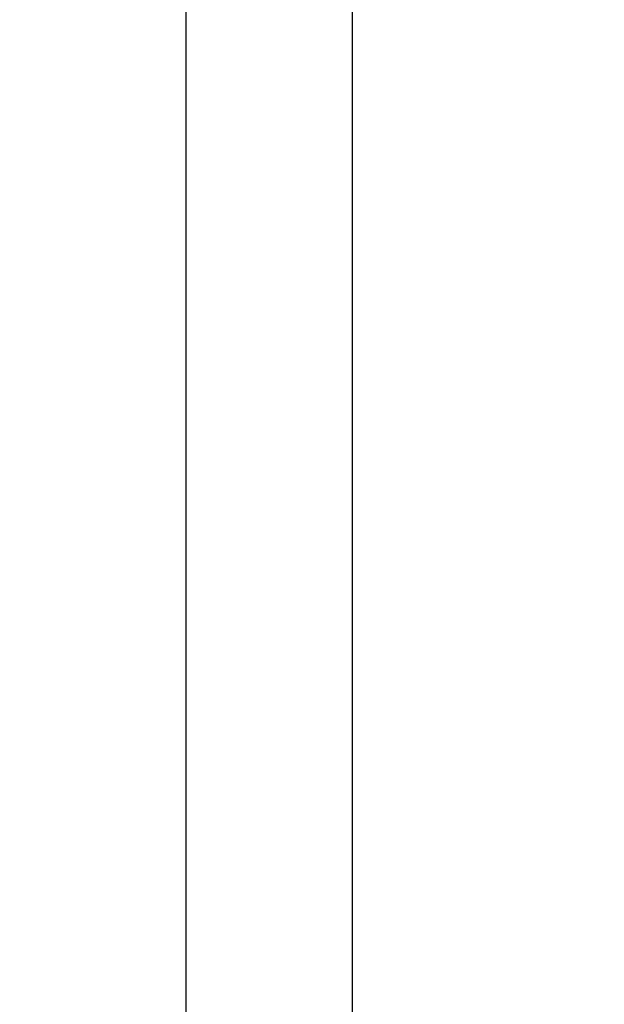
# Model space of a CAD drawing. Header units: millimetres. Extents: x -35 to 321, y -57 to 75.
# Tile 41 of 95: x 120.5 to 122.26, y 3.3 to 6.26. Entities that reach past the tile are written whole.
import ezdxf

# ---------------------------------------------------------------- set-up
doc = ezdxf.new("R2010")
doc.units = ezdxf.units.MM
doc.layers.add('DIM', color=4, linetype='Continuous')
doc.layers.add('OUT', color=3, linetype='Continuous')
doc.styles.add('DIM-7', font='SIMPLEX.shx', dxfattribs={"width": 0.7, "bigfont": 'chineset.shx'})
doc.dimstyles.new('CNS', dxfattribs={"dimtxt": 3.5, "dimasz": 2.5, "dimexe": 1, "dimexo": 1.5, "dimgap": 0.09, "dimtad": 0, "dimdsep": 46, "dimtxsty": 'DIM-7', "dimcen": 0.09, "dimclrd": 1, "dimclre": 1, "dimclrt": 4, "dimadec": 0, "dimazin": 0, "dimtfac": 1, "dimtix": 1, "dimtmove": 2, "dimatfit": 3, "dimfxl": 1, "dimtvp": 0.971429, "dimtolj": 1, "dimarcsym": 0})

# ---------------------------------------------------------------- blocks, each defined once
blk = doc.blocks.new('*D8')
at = {"layer": 'DEFPOINTS', "color": 0}
for p in [(120.5, 24.002), (159.2542, 24.002), (120.5, -23.998)]:
    blk.add_point(p, dxfattribs=at)
at = {"layer": 'DIM', "color": 0, "lineweight": -2}
for p, q in [((122, 24.002), (160.2542, 24.002)), ((159.2542, -21.498), (159.2542, 21.502)), ((122, -23.998), (160.2542, -23.998))]:
    blk.add_line(p, q, dxfattribs=at)
at = {"layer": 'DIM', "color": 0}
for points in [[(158.8375, 21.502), (159.6709, 21.502), (159.2542, 24.002)], [(158.8375, -21.498), (159.6709, -21.498), (159.2542, -23.998)]]:
    blk.add_solid(points, dxfattribs=at)
at = {"layer": 'DIM', "color": 0, "insert": (154.4942, 0.002), "char_height": 3.5, "attachment_point": 5, "rotation": 90, "style": 'DIM-7'}
blk.add_mtext('\\A1;%%C48{\\H2.100000;\\S-0.009^ -0.025;}', dxfattribs=at)

msp = doc.modelspace()

# ---------------------------------------------------------------- linework, layer by layer
at = {"layer": 'OUT', "color": 7, "linetype": 'Continuous'}
for p, q in [((121, 0), (121, 24)), ((121.5, 0), (121.5, 18))]:
    msp.add_line(p, q, dxfattribs=at)

# ---------------------------------------------------------------- dimensions: what is measured, and where the dimension line sits
at = {"layer": 'DIM', "color": 7}
dim = msp.add_linear_dim(base=(159.2542, 24.002), p1=(120.5, -23.998), p2=(120.5, 24.002), angle=90, text='%%C<>', dimstyle='CNS', override={"dimclrd": 0, "dimclre": 0, "dimclrt": 0, "dimtol": 1, "dimtp": -0.009, "dimtm": 0.025, "dimtfac": 0.6, "dimtdec": 3, "dimtmove": 0}, dxfattribs=at)
dim.commit()
dim.dimension.update_dxf_attribs({"geometry": '*D8', "text_midpoint": (154.4942, 0.002)})

doc.saveas('drawing.dxf')
